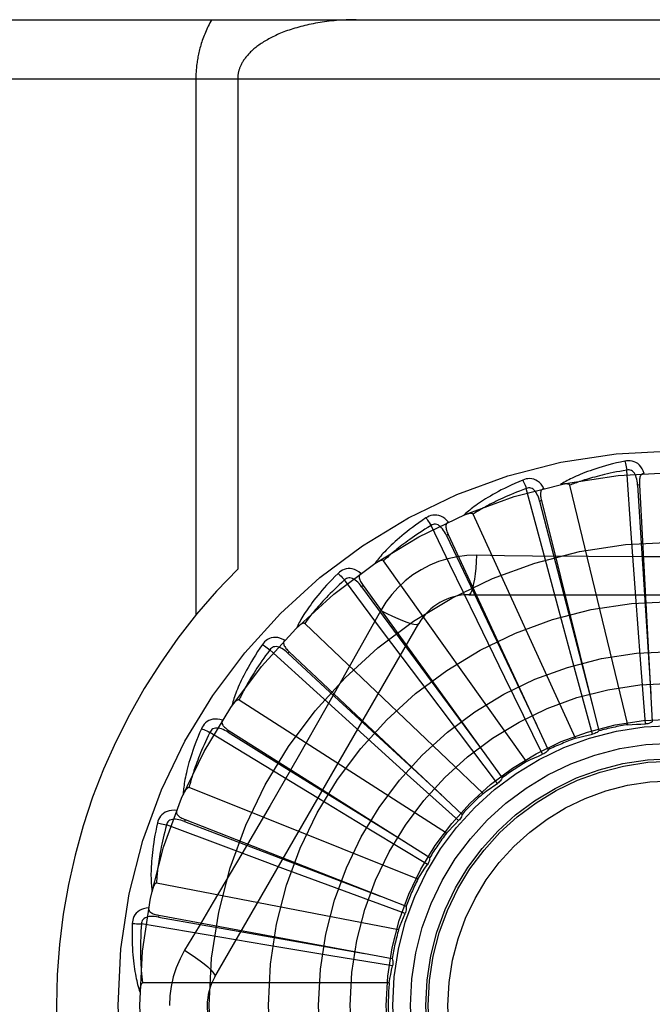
# Model space of a CAD drawing. Header units: inches. Extents: x 0 to 262, y 0 to 169.
# Tile 151 of 256: x 47.425 to 47.746, y 116.351 to 116.851. Entities that reach past the tile are written whole.
import ezdxf

# ---------------------------------------------------------------- set-up
doc = ezdxf.new("R2010")
doc.units = ezdxf.units.IN
doc.header["$LTSCALE"] = 14.3846153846
doc.header["$MEASUREMENT"] = 0
doc.linetypes.add('HIDDEN', pattern=[0.2, 0.1, -0.1])
doc.layers.add('LEFTHAND_DOOR_ASSEMBLY', color=7, linetype='CONTINUOUS')

msp = doc.modelspace()

# ---------------------------------------------------------------- linework, layer by layer
at = {"layer": 'LEFTHAND_DOOR_ASSEMBLY', "color": 8, "linetype": 'HIDDEN'}
for p, q in [((47.177916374, 116.8505363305), (48.239916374, 116.8505363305)), ((47.147916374, 116.8205363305), (48.239916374, 116.8205363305)), ((47.5146295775, 116.8205363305), (47.5146295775, 116.5485145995)), ((47.5358427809, 116.8205363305), (47.5358427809, 116.5719037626)), ((47.735369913, 116.5898591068), (47.73310888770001, 116.6220759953)), ((47.6904581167, 116.5815511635), (47.6821408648, 116.612757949)), ((47.7336226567, 116.4929752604), (47.7041601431, 116.6144213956)), ((47.7394934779, 116.6145874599), (47.7385353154, 116.6145348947)), ((47.7394934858, 116.6145873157), (47.7460304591, 116.4944131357)), ((47.6898272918, 116.6066130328), (47.6888963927, 116.6063800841)), ((47.68982732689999, 116.6066128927), (47.7189892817, 116.4898475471)), ((47.7070778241, 116.486087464), (47.6551639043, 116.5997630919)), ((47.643375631, 116.5742930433), (47.6338573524, 116.5939625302)), ((47.6425678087, 116.5893833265), (47.641697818, 116.5889784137)), ((47.6425678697, 116.5893831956), (47.6933008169, 116.4802468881)), ((47.7376825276, 116.5577561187), (47.735369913, 116.5898591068)), ((47.6988044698, 116.5504659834), (47.6904581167, 116.5815511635)), ((47.6823162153, 116.4743004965), (47.6098271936, 116.5760970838)), ((47.74222625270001, 116.5780816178), (47.7137565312, 116.5782387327)), ((47.657234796, 116.5457456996), (47.643375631, 116.5742930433)), ((47.6093233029, 116.5404888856), (47.5900034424, 116.5663690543)), ((47.59942310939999, 116.5635210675), (47.5986454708, 116.5629588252)), ((47.599423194, 116.5635209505), (47.66989351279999, 116.4659581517)), ((47.6529744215, 116.5588697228), (47.8598583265, 116.5588697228)), ((47.7400290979, 116.5260494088), (47.7376825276, 116.5577561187)), ((47.6083850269, 116.5508471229), (47.6014820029, 116.5384719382)), ((47.7071091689, 116.5197763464), (47.6988044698, 116.5504659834)), ((47.5242733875, 116.365119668), (47.6277153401, 116.5442863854)), ((47.6602327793, 116.4580403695), (47.5697885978, 116.5442787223)), ((47.67131444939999, 116.516899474), (47.657234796, 116.5457456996)), ((47.6286249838, 116.5147324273), (47.6093233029, 116.5404888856)), ((47.5760327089, 116.5092186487), (47.5521641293, 116.5309748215)), ((47.5619525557, 116.5299609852), (47.5612953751, 116.5292617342)), ((47.5619526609, 116.5299608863), (47.6496133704, 116.4474977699)), ((47.7425094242, 116.4933487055), (47.7400290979, 116.5260494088)), ((47.6855083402, 116.4879512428), (47.67131444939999, 116.516899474)), ((47.7157333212, 116.4881359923), (47.7071091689, 116.5197763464)), ((47.647740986, 116.4893276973), (47.6286249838, 116.5147324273)), ((47.5998600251, 116.4875805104), (47.5760327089, 116.5092186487)), ((47.641625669, 116.4378947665), (47.53649521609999, 116.505458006)), ((47.5492616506, 116.4722132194), (47.5217070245, 116.4890590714)), ((47.5315104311, 116.4899160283), (47.53099746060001, 116.4891050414)), ((47.53151055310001, 116.4899159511), (47.6331933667, 116.425532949)), ((47.623438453, 116.4662526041), (47.5998600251, 116.4875805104)), ((47.6675069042, 116.4631590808), (47.647740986, 116.4893276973)), ((47.6904276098, 116.4779500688), (47.6855083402, 116.4879512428)), ((47.57675342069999, 116.4554754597), (47.5492616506, 116.4722132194)), ((47.6477996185, 116.4442976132), (47.623438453, 116.4662526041)), ((47.6271673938, 116.414591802), (47.5111503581, 116.4610380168)), ((47.552261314, 116.4520199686), (47.5378903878, 116.427443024)), ((47.60394208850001, 116.4389952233), (47.57675342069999, 116.4554754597)), ((47.5299777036, 116.4308100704), (47.4997329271, 116.4421367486)), ((47.5091969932, 116.444833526), (47.5088467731, 116.4439401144)), ((47.50919712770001, 116.4448334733), (47.62122696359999, 116.4008575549)), ((47.6320180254, 116.4220473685), (47.60394208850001, 116.4389952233)), ((47.56014030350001, 116.4195776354), (47.5299777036, 116.4308100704)), ((47.58995654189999, 116.4085407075), (47.56014030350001, 116.4195776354)), ((47.6173805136, 116.3889737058), (47.4946700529, 116.4126242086)), ((47.6207325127, 116.3972125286), (47.58995654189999, 116.4085407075)), ((47.4958187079, 116.3963428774), (47.495643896, 116.3953993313)), ((47.4958188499, 116.3963428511), (47.6141466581, 116.3743634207)), ((47.51887784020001, 116.3865056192), (47.4870360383, 116.391903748)), ((47.550621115, 116.3811844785), (47.51887784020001, 116.3865056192)), ((47.5819872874, 116.3759897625), (47.550621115, 116.3811844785)), ((47.6143509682, 116.3706906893), (47.5819872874, 116.3759897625)), ((47.6126187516, 116.3619663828), (47.4876499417, 116.3619663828))]:
    msp.add_line(p, q, dxfattribs=at)
for points in [[(47.5226680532, 116.8505363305), (47.5222128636, 116.8497335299), (47.5217719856, 116.8489277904), (47.5213453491, 116.848118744), (47.5209331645, 116.8473074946), (47.5205356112, 116.8464947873), (47.5201527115, 116.8456813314), (47.5197845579, 116.8448678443), (47.5194311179, 116.8440550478), (47.5190924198, 116.8432436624), (47.518768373, 116.8424344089), (47.5184589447, 116.8416280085), (47.51816399, 116.8408251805), (47.5178834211, 116.8400266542), (47.5176170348, 116.8392331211), (47.5173646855, 116.8384453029), (47.5171261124, 116.8376638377), (47.5169011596, 116.8368896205), (47.5166893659, 116.8361226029), (47.5164903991, 116.8353632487), (47.5163037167, 116.8346109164), (47.516128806, 116.8338652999), (47.5159652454, 116.8331258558), (47.51581255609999, 116.8323921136), (47.5156703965, 116.8316635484), (47.5155383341, 116.8309394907), (47.51541616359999, 116.8302199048), (47.5153035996, 116.8295045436), (47.5152004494, 116.8287933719), (47.5151064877, 116.8280863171), (47.5150215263, 116.8273832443), (47.51494535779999, 116.8266840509), (47.5148778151, 116.8259885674), (47.51481871, 116.8252966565), (47.5147678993, 116.8246081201), (47.5147252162, 116.8239227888), (47.5146905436, 116.8232404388), (47.5146637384, 116.8225608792), (47.514644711, 116.8218838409), (47.5146333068, 116.8212089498), (47.5146295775, 116.8205363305)], [(47.5958427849, 116.8505363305), (47.594587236, 116.8505297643), (47.5933341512, 116.8505100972), (47.5920830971, 116.8504773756), (47.5908353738, 116.8504316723), (47.5895918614, 116.8503730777), (47.5883533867, 116.8503017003), (47.5871208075, 116.8502176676), (47.5858949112, 116.8501211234), (47.5846765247, 116.8500122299), (47.5834663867, 116.8498911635), (47.58226528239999, 116.8497581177), (47.5810738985, 116.849613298), (47.5798929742, 116.8494569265), (47.578723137, 116.8492892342), (47.5775650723, 116.8491104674), (47.5764193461, 116.8489208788), (47.5752865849, 116.8487207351), (47.5741672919, 116.8485103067), (47.5730620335, 116.8482898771), (47.5719712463, 116.84805973), (47.5708954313, 116.847820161), (47.56983496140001, 116.8475714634), (47.5687902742, 116.8473139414), (47.5677616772, 116.8470478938), (47.5667495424, 116.8467736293), (47.56575411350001, 116.8464914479), (47.5647756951, 116.8462016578), (47.5638144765, 116.8459045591), (47.5628707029, 116.8456004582), (47.56194451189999, 116.845289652), (47.5610360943, 116.8449724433), (47.5601455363, 116.8446491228), (47.5592729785, 116.8443199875), (47.55841844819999, 116.843985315), (47.5575820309, 116.8436453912), (47.5567636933, 116.8433004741), (47.5559634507, 116.8429508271), (47.5551812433, 116.8425966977), (47.5544170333, 116.8422383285), (47.5536707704, 116.8418759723), (47.5529424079, 116.8415098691), (47.5522318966, 116.8411402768), (47.5515392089, 116.8407674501), (47.55086423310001, 116.8403916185), (47.55020691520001, 116.8400130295), (47.5495670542, 116.8396318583), (47.5489445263, 116.8392483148), (47.5483390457, 116.8388625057), (47.5477504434, 116.8384746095), (47.547178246, 116.8380845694), (47.5466217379, 116.8376921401), (47.5460814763, 116.8372979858), (47.5455571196, 116.8369020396), (47.5450506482, 116.8365062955), (47.5445641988, 116.836112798), (47.5440969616, 116.8357216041), (47.5436499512, 116.8353342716), (47.5432198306, 116.834948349), (47.5428036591, 116.8345617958), (47.5424012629, 116.8341745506), (47.5420111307, 116.8337853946), (47.5416343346, 116.8333956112), (47.5412715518, 116.8330060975), (47.5409224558, 116.8326168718), (47.54058694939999, 116.8322281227), (47.5402650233, 116.8318402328), (47.5399566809, 116.8314535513), (47.5396617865, 116.8310683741), (47.5393802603, 116.8306850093), (47.53911193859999, 116.8303037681), (47.5388567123, 116.829924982), (47.538614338, 116.8295488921), (47.53838465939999, 116.8291758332), (47.5381673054, 116.828805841), (47.53796200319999, 116.828439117), (47.5377683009, 116.8280754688), (47.5375857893, 116.8277148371), (47.5374140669, 116.8273569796), (47.5372527, 116.8270016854), (47.5371013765, 116.8266487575), (47.5369597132, 116.8262979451), (47.5368274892, 116.8259491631), (47.5367044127, 116.8256022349), (47.53659031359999, 116.8252571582), (47.5364849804, 116.8249138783), (47.5363882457, 116.824572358), (47.5362999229, 116.8242325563), (47.5362198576, 116.8238944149), (47.53614788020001, 116.823557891), (47.5360838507, 116.823222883), (47.5360276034, 116.8228892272), (47.5359790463, 116.8225570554), (47.5359381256, 116.8222276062), (47.5359045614, 116.8218973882), (47.5358779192, 116.8215632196), (47.53585860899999, 116.8212253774), (47.53584692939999, 116.8208829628), (47.5358427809, 116.8205363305)], [(47.73216599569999, 116.6266529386), (47.7299868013, 116.6261850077), (47.7279071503, 116.6257084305), (47.7259286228, 116.6252265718), (47.7240448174, 116.6247403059), (47.7222512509, 116.6242505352), (47.720543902, 116.6237587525), (47.71891854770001, 116.6232658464), (47.717371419, 116.6227732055), (47.715898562, 116.6222817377), (47.7144963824, 116.6217927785), (47.7131611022, 116.6213072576), (47.7118893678, 116.6208265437), (47.7106772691, 116.6203521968), (47.7095227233, 116.6198839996), (47.7084228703, 116.6194222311), (47.7073763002, 116.6189662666), (47.7063813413, 116.6185152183), (47.7054361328, 116.6180694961), (47.7045390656, 116.6176287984), (47.7036878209, 116.6171939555), (47.702880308, 116.6167653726), (47.7021142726, 116.6163437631), (47.7013874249, 116.6159303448), (47.7006978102, 116.6155238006), (47.7000425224, 116.6151227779), (47.6994222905, 116.6147282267)], [(47.7419116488, 116.6204164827), (47.7414238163, 116.6216841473), (47.7408524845, 116.6228110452), (47.740194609, 116.6238049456), (47.739457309, 116.6246561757), (47.738643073, 116.6253647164), (47.737763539, 116.6259296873), (47.7368206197, 116.6263500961), (47.7358470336, 116.6266371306), (47.7348675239, 116.6267910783), (47.7339095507, 116.6268361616), (47.7330131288, 116.6267912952), (47.73216599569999, 116.6266529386)], [(47.7321659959, 116.6266529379), (47.7323191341, 116.6260523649), (47.7324791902, 116.6253636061), (47.7326405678, 116.6246101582), (47.7328012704, 116.6238012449), (47.7329592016, 116.6229463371), (47.7331086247, 116.6220759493)], [(47.73310888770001, 116.6220759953), (47.7312847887, 116.621765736), (47.7295365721, 116.6214525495), (47.7278658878, 116.6211360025), (47.7262677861, 116.6208173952), (47.7247388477, 116.6204976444), (47.72327613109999, 116.6201774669), (47.72187645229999, 116.6198576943), (47.7205371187, 116.6195388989), (47.7192551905, 116.6192217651), (47.71802822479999, 116.6189067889), (47.71685353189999, 116.6185945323), (47.7157289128, 116.6182854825), (47.7146519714, 116.6179802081), (47.7136206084, 116.6176790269), (47.71263250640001, 116.6173824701), (47.7116859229, 116.6170904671), (47.7107787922, 116.6168031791), (47.7099097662, 116.6165204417), (47.7090772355, 116.6162421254), (47.708279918, 116.6159682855), (47.7075164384, 116.6156989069), (47.70678546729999, 116.6154340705), (47.7060856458, 116.6151738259), (47.7054156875, 116.6149182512), (47.7047736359, 116.6146674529), (47.7041601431, 116.6144213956)], [(47.73853390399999, 116.6145344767), (47.7384468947, 116.6155686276), (47.7383165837, 116.6165427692), (47.7381397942, 116.6174590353), (47.7379149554, 116.6183136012), (47.7376375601, 116.6191051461), (47.73730775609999, 116.6198266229), (47.7369262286, 116.6204756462), (47.7364909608, 116.6210345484), (47.7360018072, 116.621484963), (47.7354644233, 116.621826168), (47.7348821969, 116.6220501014), (47.7342800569, 116.6221635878), (47.7336869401, 116.6221718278), (47.73310454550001, 116.6220756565)], [(47.68034882, 116.6170737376), (47.678297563, 116.6162018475), (47.6763456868, 116.6153403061), (47.6744941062, 116.6144927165), (47.6727363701, 116.6136587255), (47.6710679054, 116.6128383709), (47.6694844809, 116.6120323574), (47.667981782, 116.6112407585), (47.66655584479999, 116.6104642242), (47.6652026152, 116.6097028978), (47.6639183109, 116.6089574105), (47.6626990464, 116.6082279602), (47.6615412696, 116.607515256), (47.6604408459, 116.6068200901), (47.6593957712, 116.6061418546), (47.6584031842, 116.6054802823), (47.6574618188, 116.604834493), (47.6565702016, 116.6042032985), (47.6557264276, 116.6035867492), (47.6549289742, 116.6029842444), (47.6541754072, 116.6023961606), (47.653463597, 116.6018224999), (47.652791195, 116.6012635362), (47.6521557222, 116.6007200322), (47.6515555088, 116.6001903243), (47.6509879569, 116.5996725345), (47.6504536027, 116.5991677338)], [(47.6910986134, 116.6127943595), (47.6903796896, 116.6139467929), (47.68960541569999, 116.614945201), (47.68877133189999, 116.6157966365), (47.6878862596, 116.6164929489), (47.6869526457, 116.6170345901), (47.6859820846, 116.6174228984), (47.68497664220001, 116.6176572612), (47.6839663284, 116.6177548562), (47.6829753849, 116.6177206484), (47.68202619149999, 116.6175836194), (47.6811544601, 116.6173699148), (47.68034882, 116.6170737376)], [(47.6803488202, 116.6170737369), (47.68061285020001, 116.6165129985), (47.6809003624, 116.6158669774), (47.68120141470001, 116.6151576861), (47.68151230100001, 116.6143938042), (47.6818291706, 116.6135842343), (47.6821406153, 116.6127578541)], [(47.7419149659, 116.620416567), (47.7414583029, 116.620346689), (47.7410519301, 116.6202011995), (47.7406952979, 116.6199748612), (47.7403900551, 116.6196833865), (47.7401403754, 116.6193402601), (47.7399381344, 116.6189469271), (47.7397778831, 116.6185071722), (47.7396557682, 116.618027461), (47.73956762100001, 116.6175140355), (47.7395089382, 116.6169713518), (47.73947448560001, 116.616405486), (47.7394622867, 116.6158178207), (47.7394681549, 116.6152121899), (47.7394934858, 116.6145873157)], [(47.6821408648, 116.612757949), (47.6804084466, 116.6121080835), (47.6787510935, 116.6114697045), (47.6771705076, 116.6108426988), (47.6756615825, 116.6102274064), (47.67422078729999, 116.6096240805), (47.6728450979, 116.6090328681), (47.6715312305, 116.6084539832), (47.67027643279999, 116.6078874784), (47.6690776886, 116.607333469), (47.6679325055, 116.6067919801), (47.6668381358, 116.6062630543), (47.665792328, 116.6057467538), (47.664792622, 116.6052431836), (47.6638368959, 116.6047522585), (47.6629227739, 116.6042740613), (47.6620485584, 116.603808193), (47.6612121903, 116.6033544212), (47.6604123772, 116.6029123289), (47.6596475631, 116.6024814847), (47.6589164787, 116.6020617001), (47.6582177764, 116.6016527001), (47.6575501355, 116.6012543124), (47.65691221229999, 116.6008663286), (47.6563027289, 116.6004885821), (47.6557197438, 116.600120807), (47.6551639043, 116.5997630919)], [(47.6888950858, 116.6063794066), (47.6886139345, 116.6073784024), (47.688301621, 116.6083102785), (47.6879546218, 116.6091765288), (47.6875721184, 116.6099731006), (47.6871499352, 116.6106978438), (47.6866895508, 116.6113438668), (47.6861920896, 116.6119089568), (47.6856589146, 116.612375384), (47.6850933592, 116.6127250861), (47.684501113, 116.6129584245), (47.6838870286, 116.613068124), (47.6832742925, 116.6130656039), (47.68269033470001, 116.6129614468), (47.68213666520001, 116.6127567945)], [(47.69110253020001, 116.6127953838), (47.690666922, 116.6126401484), (47.6902951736, 116.6124202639), (47.6899877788, 116.6121305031), (47.6897432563, 116.6117865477), (47.6895630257, 116.6114023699), (47.68943887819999, 116.6109778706), (47.6893647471, 116.6105157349), (47.68933562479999, 116.6100215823), (47.689346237, 116.6095007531), (47.6893913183, 116.6089567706), (47.6894645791, 116.6083946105), (47.689563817, 116.6078152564), (47.6896841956, 116.6072216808), (47.68982732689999, 116.6066128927)], [(47.7041601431, 116.6144213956), (47.7040884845, 116.6145788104), (47.7039832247, 116.6147108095), (47.70384081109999, 116.6148156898), (47.7036719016, 116.6148985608), (47.70348523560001, 116.6149632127), (47.70328301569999, 116.615011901), (47.7030706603, 116.6150477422), (47.7028472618, 116.615071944), (47.7026134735, 116.6150866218), (47.7023700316, 116.6150921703), (47.70211773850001, 116.6150895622), (47.7018570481, 116.6150791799), (47.701589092, 116.6150617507), (47.70131263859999, 116.6150372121), (47.7010272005, 116.6150058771), (47.7007316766, 116.6149673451), (47.7004251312, 116.6149216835), (47.70010658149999, 116.6148678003), (47.69977457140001, 116.6148044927), (47.6994295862, 116.6147321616)], [(47.7385353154, 116.6145348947), (47.7405643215, 116.5823295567), (47.7412127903, 116.5719835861), (47.7452775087, 116.5085945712)], [(47.6888963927, 116.6063800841), (47.6969836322, 116.5751407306), (47.7155660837, 116.5036302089)], [(47.6312809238, 116.5978611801), (47.629431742, 116.5966168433), (47.6276781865, 116.5954014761), (47.6260204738, 116.5942187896), (47.6244523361, 116.5930672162), (47.6229692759, 116.5919459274), (47.621567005, 116.5908548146), (47.6202412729, 116.5897931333), (47.61898806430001, 116.5887607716), (47.6178033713, 116.587757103), (47.61668336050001, 116.5867820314), (47.61562417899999, 116.5858350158), (47.61462220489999, 116.5849160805), (47.6136732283, 116.5840252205), (47.6127753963, 116.58316146), (47.6119259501, 116.5823239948), (47.6111238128, 116.5815117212), (47.6103677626, 116.5807231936), (47.6096559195, 116.5799581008), (47.6089869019, 116.579215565), (47.6083582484, 116.5784954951), (47.6077678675, 116.5777974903), (47.6072134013, 116.5771213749), (47.6066922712, 116.5764674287), (47.6062031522, 116.5758337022), (47.6057438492, 116.5752178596), (47.60531468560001, 116.5746210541)], [(47.6426463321, 116.5956935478), (47.6417223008, 116.596689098), (47.640773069, 116.5975229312), (47.639792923, 116.5982011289), (47.6387920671, 116.5987173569), (47.6377728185, 116.5990725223), (47.6367463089, 116.5992701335), (47.63571468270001, 116.5993099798), (47.6347041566, 116.599214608), (47.6337375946, 116.5989934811), (47.6328314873, 116.5986792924), (47.6320159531, 116.5983044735), (47.6312809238, 116.5978611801)], [(47.6312809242, 116.5978611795), (47.6316463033, 116.5973605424), (47.63205088, 116.5967806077), (47.6324807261, 116.5961411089), (47.63293056, 116.5954498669), (47.6333949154, 116.5947148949), (47.6338571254, 116.5939623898)], [(47.6551639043, 116.5997630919), (47.65506374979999, 116.5999041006), (47.6549354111, 116.6000137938), (47.6547757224, 116.6000898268), (47.65459418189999, 116.6001392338), (47.6543986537, 116.6001673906), (47.65419087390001, 116.6001769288), (47.653975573, 116.6001719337), (47.65375163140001, 116.6001534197), (47.6535192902, 116.6001235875), (47.6532791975, 116.6000829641), (47.65303195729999, 116.6000326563), (47.65277794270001, 116.5999731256), (47.6525181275, 116.5999053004), (47.6522513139, 116.5998288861), (47.6519769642, 116.5997440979), (47.6516940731, 116.5996503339), (47.65140178, 116.5995475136), (47.6510991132, 116.599434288), (47.650784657, 116.5993091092), (47.6504588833, 116.599172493)], [(47.6338573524, 116.5939625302), (47.6322792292, 116.5929965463), (47.63077264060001, 116.5920560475), (47.62933927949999, 116.5911412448), (47.6279740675, 116.5902515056), (47.6266734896, 116.5893864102), (47.6254345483, 116.5885455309), (47.6242539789, 116.5877284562), (47.6231290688, 116.5869347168), (47.6220568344, 116.5861638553), (47.6210348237, 116.5854154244), (47.6200603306, 116.5846889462), (47.6191311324, 116.5839840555), (47.6182447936, 116.5833003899), (47.617399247, 116.5826374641), (47.6165921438, 116.5819949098), (47.6158218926, 116.581372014), (47.6150865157, 116.5807681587), (47.6143848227, 116.5801826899), (47.6137153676, 116.5796148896), (47.6130769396, 116.5790643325), (47.6124682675, 116.5785304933), (47.6118880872, 116.5780129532), (47.6113351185, 116.577511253), (47.6108081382, 116.5770249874), (47.6103052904, 116.5765535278), (47.6098271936, 116.5760970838)], [(47.641696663, 116.5889775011), (47.6412315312, 116.5899052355), (47.6407485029, 116.5907611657), (47.6402438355, 116.5915460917), (47.63971749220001, 116.5922558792), (47.6391657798, 116.5928876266), (47.6385914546, 116.5934348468), (47.6379960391, 116.5938955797), (47.6373842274, 116.594252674), (47.6367627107, 116.5944890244), (47.63613700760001, 116.5946060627), (47.63551325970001, 116.5945975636), (47.6349120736, 116.5944791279), (47.6343583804, 116.5942663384), (47.6338534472, 116.5939606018)], [(47.642649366, 116.5956948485), (47.6422513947, 116.595460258), (47.6419282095, 116.5951741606), (47.641681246, 116.5948314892), (47.6415061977, 116.5944474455), (47.6414019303, 116.5940361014), (47.6413603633, 116.5935957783), (47.6413750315, 116.5931279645), (47.6414399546, 116.5926372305), (47.6415489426, 116.5921278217), (47.6416961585, 116.5916022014), (47.6418744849, 116.591064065), (47.6420815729, 116.5905139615), (47.642312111, 116.5899538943), (47.6425678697, 116.5893831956)], [(47.641697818, 116.5889784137), (47.6555509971, 116.5598341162), (47.6873310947, 116.4931326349)], [(47.6098271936, 116.5760970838), (47.6097021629, 116.5762165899), (47.609555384, 116.5763000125), (47.6093841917, 116.5763444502), (47.60919658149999, 116.5763586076), (47.60899925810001, 116.5763492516), (47.608793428, 116.5763192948), (47.6085829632, 116.576273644), (47.60836657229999, 116.5762130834), (47.6081440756, 116.5761398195), (47.60791600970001, 116.5760544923), (47.6076827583, 116.5759583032), (47.6074446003, 116.5758517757), (47.6072023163, 116.5757360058), (47.6069547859, 116.5756104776), (47.6067014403, 116.5754753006), (47.6064414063, 116.5753296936), (47.60616916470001, 116.5751702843), (47.6058980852, 116.575004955), (47.605641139, 116.5748413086), (47.6053940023, 116.5746768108)], [(47.65695781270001, 116.5788906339), (47.6520235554, 116.5787405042), (47.6471562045, 116.5781563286), (47.6423707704, 116.5771406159), (47.63770041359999, 116.5757022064), (47.6331692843, 116.5738486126), (47.6288199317, 116.5715957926), (47.6246914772, 116.5689579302), (47.6208148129, 116.5659611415), (47.61722333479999, 116.5626343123), (47.6139392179, 116.5589929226), (47.61099013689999, 116.5550597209), (47.6083850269, 116.5508471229)], [(47.65695781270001, 116.5788906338), (47.6567622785, 116.5755052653), (47.65650837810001, 116.5723213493), (47.6562056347, 116.5694385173), (47.6558553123, 116.5668390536), (47.6554574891, 116.5645281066), (47.65501759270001, 116.5625658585), (47.654541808, 116.5609841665), (47.6540372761, 116.5598214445), (47.6535097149, 116.5591094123), (47.6529744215, 116.5588697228)], [(47.7137565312, 116.5782387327), (47.6853367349, 116.5785175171), (47.6711773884, 116.5786811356), (47.65695781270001, 116.5788906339)], [(47.7991639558, 116.578244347), (47.77070488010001, 116.5780846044), (47.7564661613, 116.5780678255), (47.74222625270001, 116.5780816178)], [(47.5983059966, 116.5697321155), (47.5972102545, 116.5705348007), (47.59612037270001, 116.5711739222), (47.5950295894, 116.5716543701), (47.5939491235, 116.571971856), (47.59288107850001, 116.572127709), (47.5918357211, 116.5721274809), (47.5908151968, 116.5719713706), (47.5898409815, 116.571686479), (47.588933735, 116.5712864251), (47.5881034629, 116.5708064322), (47.5873736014, 116.5702840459), (47.5867357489, 116.5697096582)], [(47.5867357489, 116.5697096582), (47.5851554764, 116.5681378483), (47.58366361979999, 116.5666125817), (47.582259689, 116.5651375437), (47.5809378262, 116.5637100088), (47.5796937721, 116.5623283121), (47.5785233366, 116.5609915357), (47.5774224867, 116.5596981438), (47.576387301, 116.558447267), (47.5754139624, 116.5572375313), (47.5744987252, 116.5560681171), (47.5736379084, 116.554937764), (47.5728279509, 116.5538458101), (47.5720647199, 116.5527914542), (47.57134658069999, 116.5517733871), (47.5706709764, 116.5507902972), (47.57003705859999, 116.549840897), (47.56944390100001, 116.5489235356), (47.5688897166, 116.5480375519), (47.5683733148, 116.5471818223), (47.567892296, 116.5463557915), (47.56744468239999, 116.5455586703), (47.56702819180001, 116.5447898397), (47.5666402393, 116.5440490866), (47.5662798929, 116.543334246), (47.565945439, 116.5426426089), (47.5656369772, 116.5419753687)], [(47.5900034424, 116.5663690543), (47.5886366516, 116.5651218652), (47.5873352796, 116.5639132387), (47.5861009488, 116.5627437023), (47.5849287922, 116.5616116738), (47.5838154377, 116.5605160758), (47.5827580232, 116.5594559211), (47.5817534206, 116.5584301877), (47.5807990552, 116.5574379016), (47.5798920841, 116.5564780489), (47.5790301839, 116.5555497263), (47.578210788, 116.5546519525), (47.5774317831, 116.5537839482), (47.5766908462, 116.5529448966), (47.5759860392, 116.5521339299), (47.57531512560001, 116.5513502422), (47.5746766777, 116.5505928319), (47.5740688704, 116.5498607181), (47.57349065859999, 116.5491530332), (47.5729407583, 116.5484687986), (47.5724180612, 116.5478073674), (47.5719214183, 116.5471679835), (47.5714496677, 116.5465499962), (47.5710016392, 116.5459527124), (47.5705762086, 116.5453755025), (47.5701716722, 116.5448173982), (47.5697885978, 116.5442787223)], [(47.5867357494, 116.5697096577), (47.5871892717, 116.5692872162), (47.58769629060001, 116.5687943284), (47.5882393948, 116.568247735), (47.588811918, 116.5676541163), (47.5894069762, 116.567020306), (47.5900032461, 116.5663688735)], [(47.5986445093, 116.5629577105), (47.5980122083, 116.5637806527), (47.597375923, 116.5645297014), (47.5967318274, 116.5652049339), (47.59608066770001, 116.5658022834), (47.5954193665, 116.5663182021), (47.5947518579, 116.5667468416), (47.59408000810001, 116.5670865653), (47.5934116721, 116.5673214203), (47.5927566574, 116.5674358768), (47.59212011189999, 116.567432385), (47.59150924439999, 116.5673059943), (47.5909413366, 116.5670759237), (47.5904379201, 116.5667621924), (47.58999997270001, 116.5663664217)], [(47.5983091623, 116.5697344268), (47.5979625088, 116.5694284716), (47.597699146, 116.5690862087), (47.59752146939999, 116.568702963), (47.5974222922, 116.56829276), (47.59739775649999, 116.5678691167), (47.5974402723, 116.5674288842), (47.59754320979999, 116.5669723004), (47.5976998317, 116.5665027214), (47.5979032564, 116.5660231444), (47.5981472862, 116.5655348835), (47.598424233, 116.5650402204), (47.5987316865, 116.5645392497), (47.59906405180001, 116.5640329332), (47.599423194, 116.5635209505)], [(47.5986454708, 116.5629588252), (47.6177638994, 116.5369629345), (47.66159302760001, 116.4774812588)], [(47.608383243, 116.5508480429), (47.6114139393, 116.549324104), (47.61429891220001, 116.5479517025), (47.61694699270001, 116.5467724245), (47.61937325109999, 116.5457761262), (47.6215735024, 116.5449651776), (47.6234928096, 116.5443650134), (47.62510054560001, 116.543986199), (47.6263596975, 116.5438417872), (47.62723995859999, 116.5439426), (47.6277151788, 116.5442861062)], [(47.5697885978, 116.5442787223), (47.5696432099, 116.5443724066), (47.5694832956, 116.5444265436), (47.56930678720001, 116.5444377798), (47.5691198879, 116.544416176), (47.5689279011, 116.5443696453), (47.56873146, 116.5443012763), (47.568533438, 116.5442166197), (47.5683324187, 116.5441162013), (47.5681278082, 116.5440021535), (47.56792001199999, 116.5438752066), (47.5677091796, 116.5437366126), (47.56749548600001, 116.5435869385), (47.5672794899, 116.5434274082), (47.5670601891, 116.543257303), (47.5668370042, 116.5430766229), (47.5666092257, 116.5428844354), (47.5663759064, 116.5426801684), (47.5661371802, 116.5424627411), (47.5658928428, 116.5422307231), (47.5656429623, 116.5419845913)], [(47.559680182, 116.5358483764), (47.55845233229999, 116.5364291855), (47.5572611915, 116.5368504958), (47.5560991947, 116.5371158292), (47.5549781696, 116.5372230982), (47.5538999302, 116.537174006), (47.552873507, 116.5369759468), (47.5519009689, 116.5366295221), (47.550998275, 116.5361654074), (47.55018313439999, 116.5356008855), (47.5494587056, 116.5349724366), (47.5488408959, 116.5343213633), (47.5483232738, 116.5336366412)], [(47.6014820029, 116.5384719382), (47.5875823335, 116.5137826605), (47.580589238, 116.5014108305)], [(47.5483232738, 116.5336366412), (47.547069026, 116.5317941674), (47.54589278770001, 116.5300141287), (47.5447933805, 116.5283000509), (47.5437655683, 116.5266481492), (47.5428054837, 116.5250559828), (47.5419091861, 116.5235218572), (47.541073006, 116.5220435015), (47.54029325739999, 116.5206193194), (47.53956645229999, 116.5192472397), (47.5388890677, 116.5179257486), (47.53825772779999, 116.5166529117), (47.5376690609, 116.5154274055), (47.53711916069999, 116.5142476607), (47.5366066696, 116.5131120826), (47.5361293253, 116.5120188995), (47.5356865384, 116.5109666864), (47.53527771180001, 116.5099536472), (47.5349012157, 116.5089787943), (47.5345560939, 116.5080407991), (47.5342400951, 116.5071386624), (47.5339514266, 116.5062712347), (47.5336879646, 116.5054374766), (47.5334472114, 116.5046366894), (47.5332286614, 116.5038665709), (47.5330311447, 116.5031241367), (47.53285453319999, 116.5024105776)], [(47.5521641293, 116.5309748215), (47.55105807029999, 116.5294915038), (47.5500089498, 116.5280584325), (47.5490182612, 116.5266764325), (47.5480815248, 116.5253430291), (47.5471956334, 116.5240565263), (47.5463579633, 116.5228154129), (47.54556563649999, 116.5216180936), (47.5448163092, 116.5204631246), (47.5441073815, 116.5193489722), (47.5434367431, 116.51827431), (47.5428020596, 116.5172376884), (47.5422014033, 116.5162379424), (47.5416326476, 116.5152738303), (47.5410940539, 116.5143441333), (47.5405835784, 116.5134476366), (47.5401000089, 116.5125830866), (47.539641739, 116.5117491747), (47.5392079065, 116.5109448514), (47.5387974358, 116.5101689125), (47.5384093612, 116.5094205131), (47.5380426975, 116.5086986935), (47.5376964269, 116.5080025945), (47.5373695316, 116.5073313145), (47.5370610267, 116.5066840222), (47.5367694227, 116.5060594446), (47.53649521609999, 116.505458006)], [(47.5483232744, 116.5336366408), (47.5488485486, 116.5333076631), (47.5494396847, 116.5329196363), (47.55007641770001, 116.5324857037), (47.5507509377, 116.5320111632), (47.5514551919, 116.5315014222), (47.55216397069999, 116.5309746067)], [(47.5612946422, 116.5292604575), (47.5605180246, 116.5299488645), (47.5597514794, 116.5305639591), (47.5589912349, 116.5311050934), (47.5582387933, 116.5315684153), (47.55749180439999, 116.5319498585), (47.556755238, 116.5322444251), (47.5560312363, 116.5324508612), (47.5553305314, 116.5325549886), (47.55466569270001, 116.5325434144), (47.5540413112, 116.5324195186), (47.5534654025, 116.5321798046), (47.5529512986, 116.5318464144), (47.5525163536, 116.5314430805), (47.55216122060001, 116.5309715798)], [(47.55968274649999, 116.5358510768), (47.5594003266, 116.5354851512), (47.5592065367, 116.5350992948), (47.55910460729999, 116.5346893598), (47.5590848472, 116.5342677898), (47.55914092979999, 116.5338471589), (47.5592659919, 116.5334229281), (47.5594534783, 116.5329940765), (47.5596961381, 116.5325626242), (47.55998664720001, 116.5321302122), (47.5603186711, 116.5316969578), (47.5606842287, 116.5312636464), (47.5610809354, 116.5308299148), (47.5615031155, 116.5303956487), (47.5619526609, 116.5299608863)], [(47.5612953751, 116.5292617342), (47.58498806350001, 116.5073538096), (47.6392821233, 116.4572417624)], [(47.53649521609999, 116.5054580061), (47.53633472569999, 116.5055224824), (47.5361674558, 116.5055453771), (47.5359920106, 116.5055230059), (47.53581257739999, 116.5054664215), (47.535632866, 116.505384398), (47.5354529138, 116.5052800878), (47.5352744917, 116.5051594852), (47.53509610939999, 116.5050228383), (47.5349167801, 116.5048721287), (47.53473676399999, 116.5047081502), (47.5345559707, 116.5045321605), (47.5343744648, 116.5043447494), (47.5341925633, 116.5041472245), (47.5340094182, 116.5039386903), (47.5338244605, 116.5037190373), (47.5336371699, 116.5034872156), (47.5334436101, 116.5032379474), (47.5332534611, 116.5029838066), (47.5330761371, 116.5027369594), (47.5329085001, 116.5024933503)], [(47.580589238, 116.5014108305), (47.5664980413, 116.4766846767), (47.5593932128, 116.4643451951), (47.552261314, 116.4520199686)], [(47.51743182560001, 116.4909459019), (47.5165489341, 116.488899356), (47.5157308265, 116.4869288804), (47.5149756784, 116.485037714), (47.5142790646, 116.4832211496), (47.5136376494, 116.4814760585), (47.5130478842, 116.4798000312), (47.5125065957, 116.4781901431), (47.51201046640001, 116.4766441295), (47.5115564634, 116.4751592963), (47.5111414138, 116.4737334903), (47.510762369, 116.4723641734), (47.5104162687, 116.4710494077), (47.51009957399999, 116.4697869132), (47.5098112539, 116.4685748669), (47.5095494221, 116.4674111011), (47.5093137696, 116.4662941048), (47.5091040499, 116.4652220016), (47.5089188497, 116.4641935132), (47.5087574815, 116.4632071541), (47.5086179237, 116.462261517), (47.5084986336, 116.461355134), (47.5083977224, 116.4604865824), (47.5083128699, 116.4596547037), (47.5082440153, 116.4588571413), (47.5081905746, 116.4580907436), (47.5081521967, 116.4573566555)], [(47.528164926, 116.4952669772), (47.5268493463, 116.4956049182), (47.5255999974, 116.49579319), (47.52440878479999, 116.4958338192), (47.52328771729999, 116.4957269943), (47.52223825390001, 116.495474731), (47.52126786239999, 116.4950859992), (47.52037846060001, 116.4945617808), (47.5195799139, 116.4939352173), (47.5188863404, 116.4932266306), (47.5182939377, 116.4924724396), (47.51781050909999, 116.4917162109), (47.51743182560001, 116.4909459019)], [(47.5174318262, 116.4909459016), (47.5180098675, 116.4907222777), (47.5186637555, 116.4904531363), (47.51937110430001, 116.490147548), (47.5201232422, 116.4898092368), (47.5209112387, 116.4894419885), (47.5217069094, 116.4890588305)], [(47.5309969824, 116.4891036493), (47.5301041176, 116.4896326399), (47.5292350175, 116.4900915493), (47.5283861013, 116.4904790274), (47.527559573, 116.4907915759), (47.5267538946, 116.4910247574), (47.5259748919, 116.4911746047), (47.5252249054, 116.491240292), (47.524517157, 116.4912099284), (47.5238665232, 116.4910727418), (47.5232768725, 116.49083292), (47.52275673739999, 116.4904885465), (47.5223150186, 116.4900638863), (47.521964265, 116.4895855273), (47.5217047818, 116.4890553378)], [(47.5281667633, 116.4952696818), (47.5279588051, 116.4948571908), (47.5278416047, 116.4944417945), (47.5278191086, 116.4940200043), (47.5278794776, 116.493602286), (47.5280141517, 116.4931998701), (47.52821724, 116.4928069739), (47.5284824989, 116.4924213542), (47.52880242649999, 116.4920436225), (47.52916952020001, 116.491674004), (47.5295775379, 116.4913114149), (47.5300184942, 116.4909551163), (47.5304901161, 116.4906043), (47.5309868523, 116.4902577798), (47.53151055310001, 116.4899159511)], [(47.7336226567, 116.4929752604), (47.7358460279, 116.493119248), (47.7380682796, 116.4932294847), (47.7402894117, 116.4933059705), (47.7425094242, 116.4933487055)], [(47.7460304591, 116.4944131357), (47.745494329, 116.4940991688), (47.7449332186, 116.4938387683), (47.7443413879, 116.4936302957), (47.74373376, 116.4934774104), (47.7431251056, 116.4933840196), (47.7425094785, 116.4933487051)], [(47.5217070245, 116.4890590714), (47.52090167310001, 116.4873932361), (47.5201427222, 116.485787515), (47.51943148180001, 116.4842430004), (47.5187640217, 116.4827564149), (47.5181376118, 116.4813255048), (47.5175499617, 116.4799482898), (47.5169985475, 116.4786226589), (47.5164813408, 116.4773467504), (47.5159960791, 116.4761185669), (47.5155409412, 116.474936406), (47.5151139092, 116.4737984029), (47.5147133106, 116.4727030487), (47.5143372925, 116.4716487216), (47.5139843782, 116.4706338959), (47.5136527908, 116.4696569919), (47.5133415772, 116.4687165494), (47.5130494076, 116.4678109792), (47.5127756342, 116.4669390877), (47.5125194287, 116.4660994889), (47.5122800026, 116.4652911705), (47.5120565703, 116.4645130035), (47.5118482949, 116.4637639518), (47.5116543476, 116.4630429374), (47.5114739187, 116.4623489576), (47.5113057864, 116.4616804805), (47.5111503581, 116.4610380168)], [(47.53099746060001, 116.4891050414), (47.55840809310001, 116.4720768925), (47.6212047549, 116.4331456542)], [(47.7070778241, 116.486087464), (47.7092337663, 116.4866496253), (47.7113949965, 116.4871784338), (47.7135615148, 116.4876738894), (47.7157333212, 116.4881359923)], [(47.7189892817, 116.4898475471), (47.7185222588, 116.4894377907), (47.7180205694, 116.4890759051), (47.7174788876, 116.4887591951), (47.7169111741, 116.4884940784), (47.7163311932, 116.4882871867), (47.7157333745, 116.4881360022)], [(47.6823162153, 116.4743004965), (47.6843268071, 116.4752605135), (47.6863489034, 116.4761887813), (47.6883825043, 116.4770852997), (47.6904276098, 116.4779500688)], [(47.6933008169, 116.4802468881), (47.69291978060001, 116.4797561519), (47.6924956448, 116.4793058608), (47.6920236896, 116.4788923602), (47.6915164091, 116.4785245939), (47.6909860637, 116.4782116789), (47.6904276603, 116.4779500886)], [(47.66989351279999, 116.4659581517), (47.6696122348, 116.465404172), (47.6692809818, 116.46488175), (47.66889581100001, 116.4643864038), (47.6684672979, 116.4639292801), (47.66800575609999, 116.4635216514), (47.66750695, 116.4631591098)], [(47.5111503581, 116.4610380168), (47.5109805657, 116.461070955), (47.51081198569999, 116.4610617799), (47.51064394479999, 116.4610066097), (47.5104784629, 116.4609170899), (47.5103175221, 116.4608025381), (47.5101605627, 116.4606660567), (47.5100081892, 116.4605138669), (47.5098588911, 116.4603459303), (47.5097113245, 116.460164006), (47.5095655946, 116.4599689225), (47.5094213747, 116.4597618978), (47.5092786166, 116.4595435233), (47.5091373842, 116.4593151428), (47.5089970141, 116.4590757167), (47.5088569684, 116.4588250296), (47.5087169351, 116.4585619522), (47.5085763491, 116.458285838), (47.5084354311, 116.4579950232), (47.5082942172, 116.4576873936), (47.5081526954, 116.457363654)], [(47.6602327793, 116.4580403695), (47.6620253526, 116.4593635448), (47.6638352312, 116.4606577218), (47.6656624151, 116.4619229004), (47.6675069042, 116.4631590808)], [(47.5048992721, 116.4494546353), (47.5035435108, 116.4495374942), (47.50228110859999, 116.4494859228), (47.5011037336, 116.4493003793), (47.500023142, 116.4489833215), (47.4990403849, 116.4485370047), (47.49816109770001, 116.4479716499), (47.4973869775, 116.4472885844), (47.4967214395, 116.4465222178), (47.4961745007, 116.4456951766), (47.4957355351, 116.4448425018), (47.4954039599, 116.4440084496), (47.4951779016, 116.4431803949)], [(47.5049007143, 116.4494584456), (47.5047744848, 116.4490135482), (47.5047379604, 116.4485831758), (47.5047956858, 116.4481647), (47.504934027, 116.4477660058), (47.505142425, 116.4473963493), (47.5054161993, 116.447048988), (47.5057496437, 116.4467205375), (47.5061352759, 116.4464101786), (47.5065656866, 116.4461167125), (47.5070349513, 116.4458378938), (47.5075353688, 116.4455714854), (47.5080648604, 116.4453162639), (47.5086181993, 116.4450700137), (47.50919712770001, 116.4448334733)], [(47.6496133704, 116.4474977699), (47.6494398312, 116.4468964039), (47.6492137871, 116.4463208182), (47.6489336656, 116.4457683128), (47.6486031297, 116.4452445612), (47.6482257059, 116.444755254), (47.64779965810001, 116.4442976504)], [(47.4951779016, 116.4431803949), (47.4946982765, 116.4410037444), (47.4942678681, 116.4389140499), (47.4938842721, 116.4369141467), (47.4935440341, 116.4349985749), (47.4932444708, 116.4331636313), (47.4929825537, 116.4314062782), (47.4927557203, 116.4297230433), (47.4925611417, 116.4281110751), (47.4923963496, 116.4265671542), (47.4922586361, 116.4250885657), (47.49214558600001, 116.4236722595), (47.4920545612, 116.4223157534), (47.4919825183, 116.4210161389), (47.49192878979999, 116.4197714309), (47.4918919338, 116.4185791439), (47.49187193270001, 116.4174377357), (47.4918688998, 116.416345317), (47.4918816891, 116.4153003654), (47.4919099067, 116.4143012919), (47.4919518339, 116.4133463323), (47.4920062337, 116.412433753), (47.49207152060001, 116.4115617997), (47.4921456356, 116.4107288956), (47.4922289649, 116.4099327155), (47.4923215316, 116.4091700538), (47.4924227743, 116.4084419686)], [(47.4997329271, 116.4421367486), (47.4992573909, 116.4403486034), (47.4988160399, 116.4386282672), (47.4984099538, 116.436977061), (47.4980358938, 116.4353910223), (47.4976916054, 116.4338674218), (47.4973752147, 116.4324038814), (47.4970846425, 116.4309978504), (47.4968182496, 116.4296471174), (47.4965741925, 116.4283492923), (47.4963510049, 116.4271023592), (47.49614705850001, 116.4259041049), (47.4959609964, 116.4247527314), (47.4957913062, 116.4236462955), (47.4956368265, 116.4225830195), (47.4954961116, 116.4215610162), (47.4953685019, 116.4205786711), (47.4952529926, 116.4196341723), (47.4951491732, 116.418726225), (47.4950564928, 116.4178533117), (47.4949743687, 116.417014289), (47.49490224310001, 116.4162078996), (47.4948394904, 116.4154329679), (47.4947855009, 116.4146882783), (47.4947396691, 116.4139726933), (47.4947010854, 116.4132844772), (47.4946700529, 116.4126242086)], [(47.49517790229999, 116.4431803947), (47.4957878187, 116.443070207), (47.4964808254, 116.4429296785), (47.4972332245, 116.4427634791), (47.4980357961, 116.4425736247), (47.4988790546, 116.4423621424), (47.4997328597, 116.4421364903)], [(47.508846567, 116.4439386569), (47.5078697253, 116.4442891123), (47.5069294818, 116.4445752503), (47.5060225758, 116.4447950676), (47.5051518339, 116.4449455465), (47.5043165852, 116.4450220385), (47.5035233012, 116.4450217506), (47.5027744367, 116.444944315), (47.5020852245, 116.4447805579), (47.5014723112, 116.4445227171), (47.5009387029, 116.4441756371), (47.5004931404, 116.4437390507), (47.5001397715, 116.4432384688), (47.4998858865, 116.4427023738), (47.4997314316, 116.442132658)], [(47.5088467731, 116.4439401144), (47.53898465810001, 116.4324071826), (47.6080142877, 116.4060638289)], [(47.641625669, 116.4378947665), (47.6431354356, 116.439533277), (47.6446676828, 116.4411465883), (47.6462224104, 116.4427347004), (47.6477996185, 116.4442976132)], [(47.5378903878, 116.427443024), (47.5234390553, 116.4029701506), (47.5162176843, 116.3907896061), (47.50892646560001, 116.3785798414)], [(47.6271673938, 116.414591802), (47.62833978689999, 116.4164864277), (47.6295390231, 116.418360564), (47.6307651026, 116.420214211), (47.6320180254, 116.4220473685)], [(47.6331933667, 116.425532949), (47.6331381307, 116.4249141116), (47.6330247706, 116.4243059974), (47.632851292, 116.4237029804), (47.6326233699, 116.4231193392), (47.6323463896, 116.422569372), (47.6320180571, 116.4220474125)], [(47.4946700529, 116.4126242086), (47.4944970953, 116.4126244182), (47.4943332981, 116.4125835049), (47.494178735, 116.4124975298), (47.4940331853, 116.4123783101), (47.493896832, 116.4122353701), (47.4937685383, 116.4120716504), (47.4936477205, 116.411893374), (47.4935329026, 116.4117002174), (47.4934224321, 116.4114936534), (47.49331625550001, 116.4112745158), (47.4932138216, 116.4110439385), (47.493114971, 116.4108024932), (47.4930195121, 116.4105515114), (47.4929269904, 116.4102898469), (47.4928369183, 116.4100171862), (47.4927492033, 116.4097323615), (47.4926634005, 116.4094345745), (47.4925800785, 116.4091224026), (47.49249971, 116.4087939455), (47.4924221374, 116.4084498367)], [(47.4907241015, 116.4000671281), (47.48937715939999, 116.3998919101), (47.4881473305, 116.3996023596), (47.4870263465, 116.3991973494), (47.4860252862, 116.3986815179), (47.4851447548, 116.3980572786), (47.48438835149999, 116.3973357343), (47.4837574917, 116.3965185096), (47.4832490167, 116.3956400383), (47.4828684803, 116.3947244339), (47.4825988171, 116.3938040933), (47.48243107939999, 116.3929223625), (47.4823658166, 116.39206649)], [(47.49072480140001, 116.4000704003), (47.4906850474, 116.3996101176), (47.4907306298, 116.3991808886), (47.4908665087, 116.3987809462), (47.4910778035, 116.3984155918), (47.4913523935, 116.3980920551), (47.4916869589, 116.3978027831), (47.49207653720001, 116.3975433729), (47.4925139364, 116.397311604), (47.4929921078, 116.3971048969), (47.49350565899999, 116.3969199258), (47.49404745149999, 116.3967530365), (47.4946156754, 116.396602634), (47.4952056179, 116.396465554), (47.4958188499, 116.3963428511)], [(47.6173805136, 116.3889737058), (47.6181731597, 116.39105597), (47.6189960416, 116.3931231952), (47.6198491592, 116.3951753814), (47.6207325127, 116.3972125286)], [(47.62122696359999, 116.4008575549), (47.62128984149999, 116.4002394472), (47.6212936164, 116.399620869), (47.6212373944, 116.3989959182), (47.62112404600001, 116.3983796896), (47.6209561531, 116.3977872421), (47.6207325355, 116.3972125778)], [(47.4823658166, 116.39206649), (47.4823090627, 116.3897653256), (47.48228614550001, 116.3875621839), (47.4822940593, 116.3854602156), (47.482329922, 116.3834510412), (47.4823914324, 116.3815269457), (47.48247596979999, 116.3796887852), (47.4825811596, 116.3779364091), (47.4827047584, 116.3762648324), (47.4828447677, 116.3746702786), (47.4829992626, 116.3731488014), (47.4831664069, 116.371696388), (47.48334496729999, 116.370309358), (47.48353349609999, 116.3689837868), (47.4837317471, 116.3677163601), (47.4839393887, 116.3665036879), (47.4841561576, 116.3653421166), (47.4843819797, 116.3642281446), (47.48461675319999, 116.3631579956), (47.4848605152, 116.3621280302), (47.485113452, 116.3611344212), (47.48537514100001, 116.3601734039), (47.48564803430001, 116.359241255), (47.4859351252, 116.3583324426), (47.48623513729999, 116.3574488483)], [(47.48236581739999, 116.3920664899), (47.4829855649, 116.3920737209), (47.4836926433, 116.3920668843), (47.48446289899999, 116.3920460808), (47.48528689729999, 116.392011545), (47.4861549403, 116.3919634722), (47.487036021, 116.3919034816)], [(47.4870360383, 116.391903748), (47.4869075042, 116.390057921), (47.4867997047, 116.3882851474), (47.48671345, 116.3865869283), (47.4866463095, 116.3849587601), (47.4865965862, 116.383397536), (47.4865628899, 116.3819005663), (47.48654366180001, 116.3804649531), (47.486537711, 116.3790882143), (47.48654367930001, 116.3777676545), (47.4865605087, 116.3765010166), (47.4865870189, 116.3752858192), (47.4866222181, 116.37412004), (47.4866649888, 116.3730014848), (47.486714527, 116.3719281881), (47.4867697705, 116.3708980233), (47.4868303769, 116.3699092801), (47.4868957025, 116.3689599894), (47.48696558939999, 116.3680488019), (47.4870397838, 116.3671741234), (47.48711792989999, 116.3663347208), (47.4871997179, 116.3655292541), (47.4872847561, 116.3647564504), (47.48737267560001, 116.3640150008), (47.4874630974, 116.3633036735), (47.4875554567, 116.3626205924), (47.4876499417, 116.3619663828)], [(47.49564396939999, 116.3953978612), (47.4946184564, 116.3955571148), (47.4936410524, 116.3956601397), (47.4927089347, 116.3957043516), (47.4918254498, 116.3956873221), (47.490990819, 116.39560436), (47.49021192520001, 116.3954539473), (47.4894912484, 116.3952361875), (47.4888454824, 116.3949449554), (47.488292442, 116.3945757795), (47.4878341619, 116.3941339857), (47.4874792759, 116.3936209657), (47.4872270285, 116.3930625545), (47.4870791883, 116.3924880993), (47.4870353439, 116.3918994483)], [(47.495643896, 116.3953993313), (47.52741977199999, 116.3897784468), (47.6001874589, 116.3769750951)], [(47.50892646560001, 116.3785798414), (47.5065830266, 116.3742216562), (47.5046513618, 116.3697001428), (47.5031369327, 116.3650239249), (47.5020492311, 116.3602435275), (47.5013947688, 116.3554107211), (47.5011747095, 116.3505363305)], [(47.50892646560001, 116.3785798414), (47.5117605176, 116.3767178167), (47.5143909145, 116.374905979), (47.51673614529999, 116.3732023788), (47.5188121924, 116.3715992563), (47.5206146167, 116.3700992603), (47.5220940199, 116.368737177), (47.5232259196, 116.3675342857), (47.5239805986, 116.366515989), (47.5243334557, 116.3657030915), (47.5242733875, 116.365119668)], [(47.6141466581, 116.3743634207), (47.6143253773, 116.3737683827), (47.6144461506, 116.3731616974), (47.6145092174, 116.3725374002), (47.6145145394, 116.3719108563), (47.6144618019, 116.3712973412), (47.6143509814, 116.3706907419)], [(47.6126187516, 116.3619663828), (47.6130030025, 116.364161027), (47.6134197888, 116.3663466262), (47.6138691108, 116.3685231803), (47.6143509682, 116.3706906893)], [(47.4876499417, 116.3619663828), (47.4874805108, 116.3619340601), (47.4873277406, 116.3618632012), (47.4871924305, 116.3617499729), (47.4870721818, 116.3616058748), (47.4869654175, 116.361440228), (47.4868704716, 116.3612557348), (47.48678561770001, 116.361058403), (47.4867094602, 116.360847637), (47.4866400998, 116.3606245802), (47.4865773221, 116.3603900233), (47.4865203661, 116.3601449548), (47.4864689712, 116.3598899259), (47.4864227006, 116.3596262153), (47.4863813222, 116.3593526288), (47.4863444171, 116.3590687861), (47.4863121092, 116.3587735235), (47.48628389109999, 116.3584591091), (47.48626123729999, 116.3581448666), (47.4862456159, 116.3578496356), (47.4862365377, 116.3575671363)]]:
    msp.add_lwpolyline(points, dxfattribs=at)
for radius in [0.2812500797, 0.2702837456, 0.235, 0.205, 0.179592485, 0.1635, 0.1452498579, 0.1420000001, 0.133, 0.12525, 0.124, 0.1139999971]:
    msp.add_circle((47.756416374, 116.3505363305), radius, dxfattribs=at)
for centre, radius, start, end in [((47.756416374, 116.3505363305), 0.3125, 134.8970822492, 225.1029177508), ((47.6529744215, 116.5297030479), 0.0291666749, 90, 150.0000000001), ((47.756416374, 116.3505363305), 0.1442511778, 99.0916451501, 105.0378919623), ((47.756416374, 116.3505363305), 0.1442511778, 110.0007360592, 115.9469828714), ((47.756416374, 116.3505363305), 0.1442511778, 120.9098269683, 126.8560737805), ((47.756416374, 116.3505363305), 0.1442511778, 131.8189178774, 137.7651646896), ((47.756416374, 116.3505363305), 0.1442511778, 142.7280087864, 148.6742555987), ((47.756416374, 116.3505363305), 0.1442511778, 153.6370996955, 159.5833465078), ((47.756416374, 116.3505363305), 0.1442511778, 164.5461906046, 170.4924374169), ((47.549532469, 116.3505363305), 0.0291666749, 150.0000000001, 210), ((47.756416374, 116.3505363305), 0.1442511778, 175.4552815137, 181.401528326)]:
    msp.add_arc(centre, radius, start, end, dxfattribs=at)

doc.saveas('drawing.dxf')
